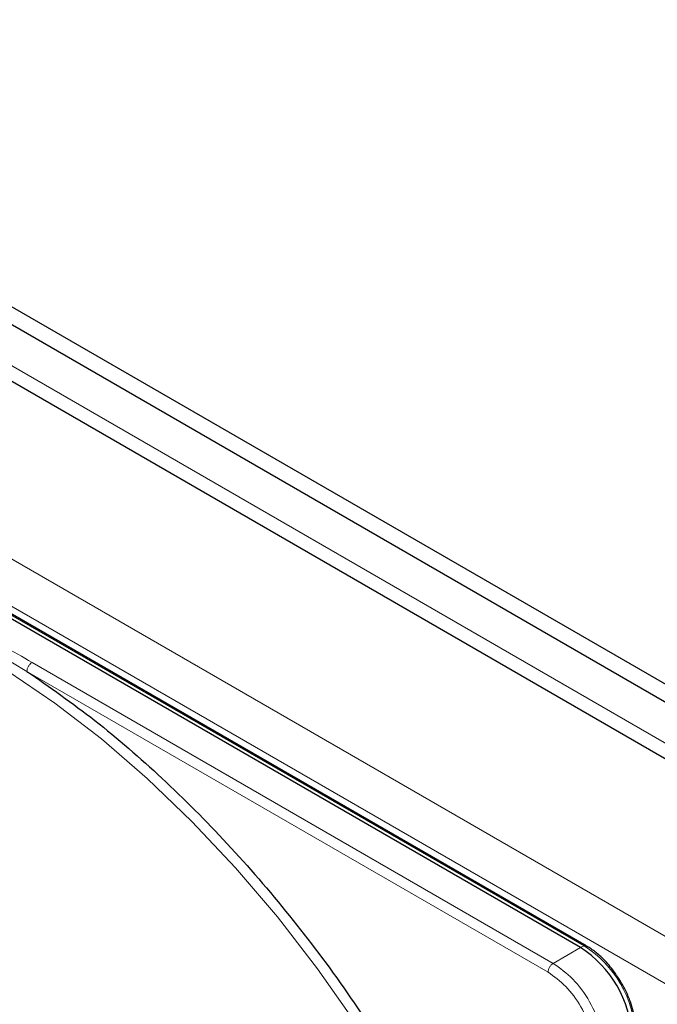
# Paper-space layout 'Blatt4' of a CAD drawing. Header units: millimetres. Extents: x 5 to 418, y 2 to 292.
# Tile 56 of 88: x 128 to 136, y 232 to 245. Entities that reach past the tile are written whole.
import ezdxf

# ---------------------------------------------------------------- set-up
doc = ezdxf.new("R2010")
doc.units = ezdxf.units.MM

psp = doc.layouts.new('Blatt4')

# ---------------------------------------------------------------- linework, layer by layer
at = {"color": 7, "linetype": 'Continuous', "lineweight": 25}
for p, q in [((120.682, 245.215), (166.22, 218.927)), ((120.682, 244.97), (166.22, 218.682)), ((121.05, 243.974), (156.801, 223.335)), ((135.377, 232.423), (119.807, 241.411)), ((135.455, 232.448), (119.885, 241.437)), ((135.455, 232.448), (135.456, 232.448))]:
    psp.add_line(p, q, dxfattribs=at)
at = {"color": 7, "linetype": 'Continuous', "lineweight": 18}
for p, q in [((165.371, 218.6), (121.531, 243.909)), ((119.056, 242.676), (154.552, 222.184)), ((118.773, 242.186), (154.27, 221.694)), ((119.858, 241.436), (135.429, 232.447)), ((127.213, 236.549), (127.743, 236.232)), ((135.001, 232.206), (127.814, 236.355)), ((134.93, 232.083), (127.743, 236.232)), ((135.377, 232.423), (135.001, 232.206)), ((135.429, 232.447), (135.377, 232.423))]:
    psp.add_line(p, q, dxfattribs=at)
at = {"color": 7, "linetype": 'Continuous', "lineweight": 18, "flags": 128}
psp.add_lwpolyline([(132.769, 230.611), (132.275, 231.385), (131.75, 232.132), (131.197, 232.846), (130.619, 233.524), (130.019, 234.161), (129.402, 234.754), (128.771, 235.3), (128.129, 235.793), (127.481, 236.233), (126.831, 236.616), (126.182, 236.939), (125.685, 237.148)], dxfattribs=at)
at = {"color": 7, "linetype": 'Continuous', "lineweight": 25}
psp.add_arc((134.549, 231.128), 1.537, 2.6055, 57.3945, dxfattribs=at)
at = {"color": 7, "linetype": 'Continuous', "lineweight": 18}
for centre, radius, start, end in [((135.443, 232.423), 0.0279, 64.1059, 120.3461), ((134.606, 231.161), 1.527, 2.6055, 57.3945)]:
    psp.add_arc(centre, radius, start, end, dxfattribs=at)
for points, knots in [([(127.814, 236.355), (127.683, 236.43), (127.483, 236.545), (127.215, 236.7), (126.947, 236.854), (126.748, 236.97), (126.617, 237.045)], [0, 0, 0, 0, 0.327983, 0.500008, 0.672268, 1, 1, 1, 1]), ([(135.567, 230.981), (135.557, 231.083), (135.538, 231.286), (135.391, 231.614), (135.18, 231.906), (135.014, 232.024), (134.93, 232.083)], [0, 0, 0, 0, 0.25, 0.5, 0.75, 1, 1, 1, 1])]:
    psp.add_open_spline(points, degree=3, knots=knots, dxfattribs=at)
for points in [[(127.814, 236.355), (127.804, 236.348), (127.786, 236.335), (127.763, 236.302), (127.746, 236.266), (127.744, 236.243), (127.743, 236.232)], [(134.93, 232.083), (134.931, 232.094), (134.933, 232.117), (134.95, 232.153), (134.973, 232.186), (134.992, 232.199), (135.001, 232.206)], [(135.001, 232.206), (135.094, 232.14), (135.279, 232.008), (135.513, 231.685), (135.676, 231.32), (135.697, 231.094), (135.708, 230.981)]]:
    psp.add_open_spline(points, degree=3, dxfattribs=at)
at = {"color": 7, "linetype": 'Continuous', "lineweight": 25}
for points, knots in [([(127.743, 236.232), (128.057, 236.014), (128.687, 235.575), (129.613, 234.771), (130.514, 233.871), (131.369, 232.878), (132.172, 231.816), (132.65, 231.061), (132.888, 230.684)], [0, 0, 0, 0, 0.165419, 0.3321717, 0.5, 0.6678165, 0.8345752, 1, 1, 1, 1]), ([(135.944, 231.934), (135.899, 232.005), (135.835, 232.105), (135.725, 232.233), (135.628, 232.327), (135.532, 232.404), (135.473, 232.436), (135.455, 232.445)], [0, 0, 0, 0, 0.332049, 0.465023, 0.682007, 0.90111, 1, 1, 1, 1]), ([(136.137, 231.368), (136.136, 231.378), (136.134, 231.435), (136.108, 231.54), (136.065, 231.683), (136.01, 231.814), (135.964, 231.898), (135.944, 231.934)], [0, 0, 0, 0, 0.0574561, 0.3187987, 0.5412481, 0.8062647, 1, 1, 1, 1]), ([(128.318, 227.78), (128.107, 228.126), (127.663, 228.856), (126.905, 229.901), (126.078, 230.92), (125.489, 231.528), (125.196, 231.831)], [0, 0, 0, 0, 0.23192, 0.488446, 0.744971, 1, 1, 1, 1])]:
    psp.add_open_spline(points, degree=3, knots=knots, dxfattribs=at)

doc.saveas('drawing.dxf')
